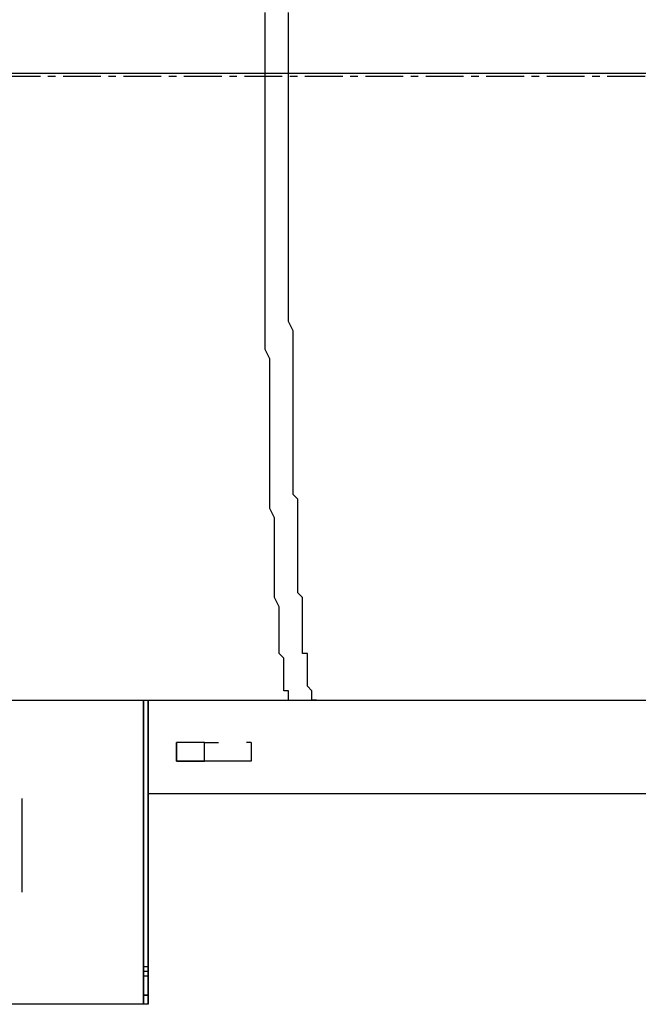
# Model space of a CAD drawing. Header units: inches. Extents: x -52 to 2304, y -1039 to 838.
# Tile 80 of 118: x 869 to 921, y 366 to 449. Entities that reach past the tile are written whole.
import ezdxf

# ---------------------------------------------------------------- set-up
doc = ezdxf.new("R2010")
doc.units = ezdxf.units.IN
doc.header["$MEASUREMENT"] = 0
doc.linetypes.add('CENTER', pattern=[5.08, 3.175, -0.635, 0.635, -0.635])
doc.layers.add('CENTERLINE', color=6, linetype='CENTER')
doc.layers.add('DRYER-TRAIN', color=7, linetype='Continuous')

msp = doc.modelspace()

# ---------------------------------------------------------------- linework, layer by layer
at = {"layer": 'CENTERLINE'}
msp.add_line((360, 444), (1490.628, 444), dxfattribs=at)
at = {"layer": 'DRYER-TRAIN'}
for p, q in [((890.064, 448.548), (890.064, 449.34)), ((892.032, 448.548), (892.032, 449.34)), ((890.064, 447.372), (890.064, 448.548)), ((892.032, 447.372), (892.032, 448.548)), ((890.064, 446.592), (890.064, 447.372)), ((890.064, 445.8), (890.064, 446.592)), ((892.032, 446.592), (892.032, 447.372)), ((892.032, 445.8), (892.032, 446.592)), ((890.064, 445.02), (890.064, 445.8)), ((892.032, 445.02), (892.032, 445.8)), ((890.064, 444.228), (890.064, 445.02)), ((892.032, 444.228), (892.032, 445.02)), ((892.032, 444.228), (844.092, 444.228)), ((937.992, 444.228), (890.064, 444.228)), ((890.064, 443.052), (890.064, 444.228)), ((892.032, 443.052), (892.032, 444.228)), ((890.064, 442.26), (890.064, 443.052)), ((892.032, 442.26), (892.032, 443.052)), ((890.064, 441.48), (890.064, 442.26)), ((892.032, 441.48), (892.032, 442.26)), ((890.064, 440.688), (890.064, 441.48)), ((892.032, 440.688), (892.032, 441.48)), ((890.064, 439.908), (890.064, 440.688)), ((892.032, 439.908), (892.032, 440.688)), ((890.064, 439.116), (890.064, 439.908)), ((892.032, 439.116), (892.032, 439.908)), ((890.064, 437.94), (890.064, 439.116)), ((892.032, 437.94), (892.032, 439.116)), ((890.064, 437.16), (890.064, 437.94)), ((892.032, 437.16), (892.032, 437.94)), ((890.064, 436.368), (890.064, 437.16)), ((892.032, 436.368), (892.032, 437.16)), ((890.064, 435.588), (890.064, 436.368)), ((892.032, 435.588), (892.032, 436.368)), ((890.064, 434.796), (890.064, 435.588)), ((892.032, 434.796), (892.032, 435.588)), ((890.064, 434.016), (890.064, 434.796)), ((892.032, 434.016), (892.032, 434.796)), ((890.064, 432.84), (890.064, 434.016)), ((892.032, 432.84), (892.032, 434.016)), ((890.064, 432.048), (890.064, 432.84)), ((892.032, 432.048), (892.032, 432.84)), ((890.064, 431.268), (890.064, 432.048)), ((892.032, 431.268), (892.032, 432.048)), ((890.064, 430.476), (890.064, 431.268)), ((892.032, 430.476), (892.032, 431.268)), ((890.064, 429.696), (890.064, 430.476)), ((892.032, 429.696), (892.032, 430.476)), ((890.064, 428.904), (890.064, 429.696)), ((892.032, 428.904), (892.032, 429.696)), ((890.064, 428.124), (890.064, 428.904)), ((892.032, 428.124), (892.032, 428.904)), ((890.064, 427.332), (890.064, 428.124)), ((892.032, 427.332), (892.032, 428.124)), ((890.064, 426.552), (890.064, 427.332)), ((892.032, 426.552), (892.032, 427.332)), ((890.064, 425.76), (890.064, 426.552)), ((892.032, 425.76), (892.032, 426.552)), ((890.064, 424.98), (890.064, 425.76)), ((892.032, 424.98), (892.032, 425.76)), ((890.064, 424.188), (890.064, 424.98)), ((892.032, 424.188), (892.032, 424.98)), ((890.064, 423.408), (890.064, 424.188)), ((892.032, 423.408), (892.032, 424.188)), ((890.064, 422.616), (890.064, 423.408)), ((890.064, 421.836), (890.064, 422.616)), ((892.416, 422.616), (892.032, 423.408)), ((892.416, 421.836), (892.416, 422.616)), ((890.064, 421.044), (890.064, 421.836)), ((892.416, 421.044), (892.416, 421.836)), ((890.46, 420.264), (890.064, 421.044)), ((892.416, 420.264), (892.416, 421.044)), ((890.46, 419.472), (890.46, 420.264)), ((892.416, 419.472), (892.416, 420.264)), ((890.46, 418.692), (890.46, 419.472)), ((892.416, 418.692), (892.416, 419.472)), ((890.46, 417.912), (890.46, 418.692)), ((892.416, 417.912), (892.416, 418.692)), ((890.46, 417.12), (890.46, 417.912)), ((892.416, 417.12), (892.416, 417.912)), ((890.46, 416.34), (890.46, 417.12)), ((892.416, 416.34), (892.416, 417.12)), ((890.46, 415.548), (890.46, 416.34)), ((892.416, 415.548), (892.416, 416.34)), ((890.46, 415.152), (890.46, 415.548)), ((890.46, 414.372), (890.46, 415.152)), ((892.416, 415.152), (892.416, 415.548)), ((892.416, 414.372), (892.416, 415.152)), ((890.46, 413.58), (890.46, 414.372)), ((892.416, 413.58), (892.416, 414.372)), ((890.46, 412.8), (890.46, 413.58)), ((892.416, 412.8), (892.416, 413.58)), ((890.46, 412.008), (890.46, 412.8)), ((892.416, 412.008), (892.416, 412.8)), ((890.46, 411.624), (890.46, 412.008)), ((892.416, 411.624), (892.416, 412.008)), ((890.46, 410.832), (890.46, 411.624)), ((892.416, 410.832), (892.416, 411.624)), ((890.46, 410.052), (890.46, 410.832)), ((892.416, 410.052), (892.416, 410.832)), ((890.46, 409.656), (890.46, 410.052)), ((890.46, 408.864), (890.46, 409.656)), ((892.416, 409.656), (892.416, 410.052)), ((892.416, 408.864), (892.416, 409.656)), ((890.46, 408.48), (890.46, 408.864)), ((892.812, 408.48), (892.416, 408.864)), ((890.46, 407.688), (890.46, 408.48)), ((892.812, 407.688), (892.812, 408.48)), ((890.844, 406.908), (890.46, 407.688)), ((890.844, 406.512), (890.844, 406.908)), ((892.812, 406.908), (892.812, 407.688)), ((892.812, 406.512), (892.812, 406.908)), ((890.844, 405.732), (890.844, 406.512)), ((892.812, 405.732), (892.812, 406.512)), ((890.844, 405.336), (890.844, 405.732)), ((890.844, 404.544), (890.844, 405.336)), ((892.812, 405.336), (892.812, 405.732)), ((892.812, 404.544), (892.812, 405.336)), ((890.844, 404.16), (890.844, 404.544)), ((892.812, 404.16), (892.812, 404.544)), ((890.844, 403.764), (890.844, 404.16)), ((890.844, 402.972), (890.844, 403.764)), ((892.812, 403.764), (892.812, 404.16)), ((892.812, 402.972), (892.812, 403.764)), ((890.844, 402.588), (890.844, 402.972)), ((892.812, 402.588), (892.812, 402.972)), ((890.844, 402.192), (890.844, 402.588)), ((890.844, 401.4), (890.844, 402.192)), ((892.812, 402.192), (892.812, 402.588)), ((892.812, 401.4), (892.812, 402.192)), ((890.844, 401.016), (890.844, 401.4)), ((892.812, 401.016), (892.812, 401.4)), ((890.844, 400.62), (890.844, 401.016)), ((890.844, 400.224), (890.844, 400.62)), ((892.812, 400.62), (892.812, 401.016)), ((893.208, 400.224), (892.812, 400.62)), ((891.24, 399.444), (890.844, 400.224)), ((891.24, 399.048), (891.24, 399.444)), ((893.208, 399.444), (893.208, 400.224)), ((893.208, 399.048), (893.208, 399.444)), ((891.24, 398.652), (891.24, 399.048)), ((891.24, 398.268), (891.24, 398.652)), ((893.208, 398.652), (893.208, 399.048)), ((893.208, 398.268), (893.208, 398.652)), ((891.24, 397.872), (891.24, 398.268)), ((891.24, 397.476), (891.24, 397.872)), ((893.208, 397.872), (893.208, 398.268)), ((893.208, 397.476), (893.208, 397.872)), ((891.24, 397.08), (891.24, 397.476)), ((891.24, 396.696), (891.24, 397.08)), ((893.208, 397.08), (893.208, 397.476)), ((893.208, 396.696), (893.208, 397.08)), ((891.24, 396.3), (891.24, 396.696)), ((891.24, 395.904), (891.24, 396.3)), ((893.208, 396.3), (893.208, 396.696)), ((893.208, 395.904), (893.208, 396.3)), ((891.24, 395.508), (891.24, 395.904)), ((891.636, 395.124), (891.24, 395.508)), ((893.208, 395.508), (893.208, 395.904)), ((893.604, 395.508), (893.208, 395.508)), ((893.604, 395.124), (893.604, 395.508)), ((891.636, 394.728), (891.636, 395.124)), ((891.636, 394.332), (891.636, 394.728)), ((893.604, 394.728), (893.604, 395.124)), ((893.604, 394.332), (893.604, 394.728)), ((891.636, 393.936), (891.636, 394.332)), ((891.636, 393.552), (891.636, 393.936)), ((893.604, 393.936), (893.604, 394.332)), ((893.604, 393.552), (893.604, 393.936)), ((891.636, 393.156), (891.636, 393.552)), ((891.636, 392.76), (891.636, 393.156)), ((893.604, 393.156), (893.604, 393.552)), ((893.604, 392.76), (893.604, 393.156)), ((891.636, 392.364), (891.636, 392.76)), ((892.032, 392.364), (891.636, 392.364)), ((892.032, 391.98), (892.032, 392.364)), ((893.988, 392.364), (893.604, 392.76)), ((893.988, 391.98), (893.988, 392.364)), ((846.06, 391.584), (894.384, 391.584)), ((879.852, 391.584), (879.852, 369.192)), ((879.852, 391.584), (879.852, 369.192)), ((879.852, 366.048), (879.852, 391.584)), ((879.852, 391.584), (879.852, 366.048)), ((879.852, 391.584), (879.852, 369.192)), ((880.236, 366.048), (880.236, 391.584)), ((880.236, 391.584), (880.236, 366.048)), ((880.236, 391.584), (880.236, 366.048)), ((880.236, 391.584), (880.236, 369.192)), ((880.236, 391.584), (880.236, 369.192)), ((880.236, 369.192), (880.236, 391.584)), ((892.032, 391.584), (892.032, 391.98)), ((892.032, 391.584), (940.356, 391.584)), ((893.988, 391.584), (893.988, 391.98)), ((894.384, 391.584), (893.988, 391.584)), ((882.6, 386.472), (882.6, 388.044)), ((882.6, 388.044), (882.6, 387.66)), ((882.6, 386.472), (882.6, 388.044)), ((882.6, 387.66), (882.6, 388.044)), ((884.952, 388.044), (882.6, 388.044)), ((884.952, 386.472), (884.952, 388.044)), ((884.952, 388.044), (886.14, 388.044)), ((888.888, 388.044), (888.492, 388.044)), ((888.888, 388.044), (888.888, 386.472)), ((882.6, 387.66), (882.6, 386.472)), ((882.6, 387.66), (882.6, 387.264)), ((888.888, 386.472), (882.6, 386.472)), ((882.6, 386.472), (884.952, 386.472)), ((886.14, 386.472), (884.952, 386.472)), ((888.888, 386.472), (888.492, 386.472)), ((935.64, 383.724), (880.236, 383.724)), ((869.628, 383.328), (869.628, 382.944)), ((869.628, 383.328), (869.628, 382.944)), ((869.628, 383.328), (869.628, 382.944)), ((869.628, 382.944), (869.628, 382.548)), ((869.628, 382.944), (869.628, 382.548)), ((869.628, 382.944), (869.628, 382.548)), ((869.628, 382.548), (869.628, 382.152)), ((869.628, 382.548), (869.628, 382.152)), ((869.628, 382.548), (869.628, 382.152)), ((869.628, 382.548), (869.628, 382.152)), ((869.628, 382.548), (869.628, 382.152)), ((869.628, 382.548), (869.628, 382.152)), ((869.628, 382.548), (869.628, 382.152)), ((869.628, 382.548), (869.628, 382.152)), ((869.628, 382.152), (869.628, 381.756)), ((869.628, 382.152), (869.628, 381.756)), ((869.628, 382.152), (869.628, 381.756)), ((869.628, 382.152), (869.628, 381.756)), ((869.628, 382.152), (869.628, 381.756)), ((869.628, 382.152), (869.628, 381.756)), ((869.628, 382.152), (869.628, 381.756)), ((869.628, 382.152), (869.628, 381.756)), ((869.628, 381.756), (869.628, 381.372)), ((869.628, 381.756), (869.628, 381.372)), ((869.628, 381.756), (869.628, 381.372)), ((869.628, 381.756), (869.628, 381.372)), ((869.628, 381.756), (869.628, 381.372)), ((869.628, 381.756), (869.628, 381.372)), ((869.628, 381.756), (869.628, 381.372)), ((869.628, 381.756), (869.628, 381.372)), ((869.628, 381.756), (869.628, 381.372)), ((869.628, 381.756), (869.628, 381.372)), ((869.628, 381.372), (869.628, 380.976)), ((869.628, 381.372), (869.628, 380.976)), ((869.628, 381.372), (869.628, 380.976)), ((869.628, 381.372), (869.628, 380.976)), ((869.628, 381.372), (869.628, 380.976)), ((869.628, 380.976), (869.628, 380.58)), ((869.628, 380.976), (869.628, 380.58)), ((869.628, 380.976), (869.628, 380.58)), ((869.628, 380.976), (869.628, 380.58)), ((869.628, 380.976), (869.628, 380.58)), ((869.628, 380.976), (869.628, 380.58)), ((869.628, 380.976), (869.628, 380.58)), ((869.628, 380.976), (869.628, 380.58)), ((869.628, 380.976), (869.628, 380.58)), ((869.628, 380.976), (869.628, 380.58)), ((869.628, 380.58), (869.628, 380.184)), ((869.628, 380.58), (869.628, 380.184)), ((869.628, 380.58), (869.628, 380.184)), ((869.628, 380.58), (869.628, 380.184)), ((869.628, 380.58), (869.628, 380.184)), ((869.628, 380.58), (869.628, 380.184)), ((869.628, 380.58), (869.628, 380.184)), ((869.628, 380.58), (869.628, 380.184)), ((869.628, 380.58), (869.628, 380.184)), ((869.628, 380.58), (869.628, 380.184)), ((869.628, 380.184), (869.628, 379.8)), ((869.628, 380.184), (869.628, 379.8)), ((869.628, 380.184), (869.628, 379.8)), ((869.628, 380.184), (869.628, 379.8)), ((869.628, 380.184), (869.628, 379.8)), ((869.628, 380.184), (869.628, 379.8)), ((869.628, 380.184), (869.628, 379.8)), ((869.628, 380.184), (869.628, 379.8)), ((869.628, 380.184), (869.628, 379.8)), ((869.628, 380.184), (869.628, 379.8)), ((869.628, 379.8), (869.628, 379.404)), ((869.628, 379.8), (869.628, 379.404)), ((869.628, 379.8), (869.628, 379.404)), ((869.628, 379.8), (869.628, 379.404)), ((869.628, 379.8), (869.628, 379.404)), ((869.628, 379.404), (869.628, 379.008)), ((869.628, 379.404), (869.628, 379.008)), ((869.628, 379.404), (869.628, 379.008)), ((869.628, 379.404), (869.628, 379.008)), ((869.628, 379.404), (869.628, 379.008)), ((869.628, 379.008), (869.628, 378.624)), ((869.628, 379.008), (869.628, 378.624)), ((869.628, 379.008), (869.628, 378.624)), ((869.628, 379.008), (869.628, 378.624)), ((869.628, 379.008), (869.628, 378.624)), ((869.628, 379.008), (869.628, 378.624)), ((869.628, 379.008), (869.628, 378.624)), ((869.628, 379.008), (869.628, 378.624)), ((869.628, 379.008), (869.628, 378.624)), ((869.628, 379.008), (869.628, 378.624)), ((869.628, 378.624), (869.628, 378.228)), ((869.628, 378.624), (869.628, 378.228)), ((869.628, 378.624), (869.628, 378.228)), ((869.628, 378.624), (869.628, 378.228)), ((869.628, 378.624), (869.628, 378.228)), ((869.628, 378.624), (869.628, 378.228)), ((869.628, 378.624), (869.628, 378.228)), ((869.628, 378.624), (869.628, 378.228)), ((869.628, 378.624), (869.628, 378.228)), ((869.628, 378.624), (869.628, 378.228)), ((869.628, 378.228), (869.628, 377.832)), ((869.628, 378.228), (869.628, 377.832)), ((869.628, 378.228), (869.628, 377.832)), ((869.628, 378.228), (869.628, 377.832)), ((869.628, 378.228), (869.628, 377.832)), ((869.628, 378.228), (869.628, 377.832)), ((869.628, 378.228), (869.628, 377.832)), ((869.628, 378.228), (869.628, 377.832)), ((869.628, 378.228), (869.628, 377.832)), ((869.628, 378.228), (869.628, 377.832)), ((869.628, 377.832), (869.628, 377.436)), ((869.628, 377.832), (869.628, 377.436)), ((869.628, 377.832), (869.628, 377.436)), ((869.628, 377.832), (869.628, 377.436)), ((869.628, 377.832), (869.628, 377.436)), ((869.628, 377.436), (869.628, 377.052)), ((869.628, 377.436), (869.628, 377.052)), ((869.628, 377.436), (869.628, 377.052)), ((869.628, 377.436), (869.628, 377.052)), ((869.628, 377.436), (869.628, 377.052)), ((869.628, 377.436), (869.628, 377.052)), ((869.628, 377.436), (869.628, 377.052)), ((869.628, 377.436), (869.628, 377.052)), ((869.628, 377.436), (869.628, 377.052)), ((869.628, 377.436), (869.628, 377.052)), ((869.628, 377.052), (869.628, 376.656)), ((869.628, 377.052), (869.628, 376.656)), ((869.628, 377.052), (869.628, 376.656)), ((869.628, 377.052), (869.628, 376.656)), ((869.628, 377.052), (869.628, 376.656)), ((869.628, 377.052), (869.628, 376.656)), ((869.628, 377.052), (869.628, 376.656)), ((869.628, 377.052), (869.628, 376.656)), ((869.628, 376.656), (869.628, 376.26)), ((869.628, 376.656), (869.628, 376.26)), ((869.628, 376.656), (869.628, 376.26)), ((869.628, 376.656), (869.628, 376.26)), ((869.628, 376.656), (869.628, 376.26)), ((869.628, 376.656), (869.628, 376.26)), ((869.628, 376.656), (869.628, 376.26)), ((869.628, 376.656), (869.628, 376.26)), ((869.628, 376.26), (869.628, 375.864)), ((869.628, 376.26), (869.628, 375.864)), ((869.628, 376.26), (869.628, 375.864)), ((869.628, 375.864), (869.628, 375.48)), ((869.628, 375.864), (869.628, 375.48)), ((869.628, 375.864), (869.628, 375.48)), ((879.852, 366.828), (879.852, 369.192)), ((880.236, 369.192), (879.852, 369.192)), ((880.236, 366.828), (880.236, 369.192)), ((880.236, 368.796), (879.852, 368.796)), ((879.852, 368.4), (879.852, 366.828)), ((880.236, 368.4), (879.852, 368.4)), ((880.236, 366.828), (880.236, 368.4)), ((879.852, 366.828), (880.236, 366.828)), ((880.236, 366.828), (879.852, 366.828)), ((879.852, 366.048), (858.636, 366.048)), ((880.236, 366.048), (879.852, 366.048))]:
    msp.add_line(p, q, dxfattribs=at)

doc.saveas('drawing.dxf')
